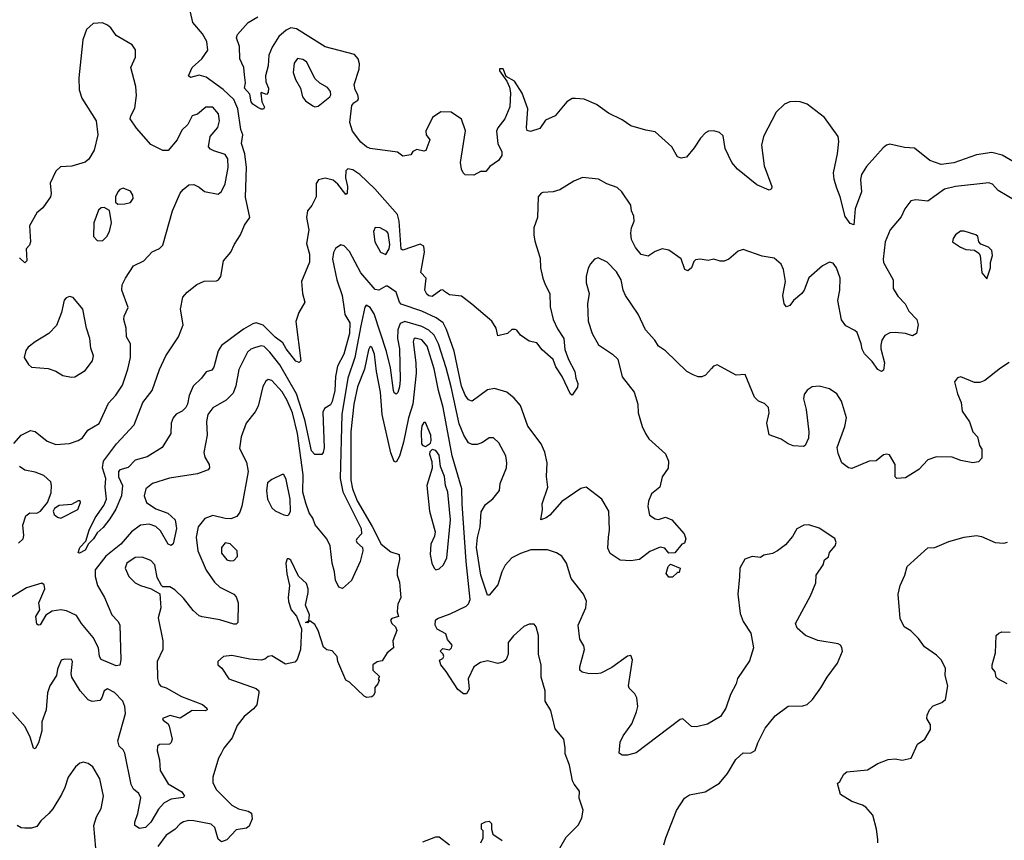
# Model space of a CAD drawing. Extents: x 2133461 to 2293071, y 753526 to 916327.
# Tile 114 of 256: x 2181706 to 2187407, y 838990 to 843741. Entities that reach past the tile are written whole.
import ezdxf

# ---------------------------------------------------------------- set-up
doc = ezdxf.new("R2010")
doc.units = 0

msp = doc.modelspace()

# ---------------------------------------------------------------- linework, layer by layer
at = {"layer": '0CON10XD'}
for points in [[(2187475, 842690), (2187372, 842752), (2187338.9, 842788.9), (2187316.3, 842796.3), (2187124.6, 842774.6), (2187060.9, 842759.1), (2186965, 842690.6), (2186895, 842697.5), (2186865, 842692), (2186830.8, 842645), (2186810.6, 842599.4), (2186745.4, 842525), (2186716.7, 842455), (2186704.5, 842355), (2186707.5, 842335), (2186764.3, 842235), (2186763.8, 842185), (2186790.9, 842140.9), (2186832, 842095), (2186855, 842052.5), (2186900, 842005), (2186907.5, 841975), (2186897.5, 841925), (2186875, 841910), (2186834.3, 841924.3), (2186775, 841930), (2186745, 841928), (2186715, 841913.3), (2186698, 841885), (2186692.7, 841857.3), (2186692.5, 841835), (2186713.1, 841755), (2186707.3, 841712.7), (2186696.4, 841703.6), (2186675, 841715.8), (2186642.3, 841762.3), (2186596.9, 841806.9), (2186583.4, 841833.4), (2186577.2, 841865), (2186555, 841930), (2186542.2, 841942.2), (2186488.7, 841968.7), (2186463.6, 842003.6), (2186443.3, 842115), (2186455.5, 842175), (2186457.3, 842245), (2186435, 842303.8), (2186415, 842332), (2186395, 842336.2), (2186353.8, 842315), (2186275, 842245.6), (2186248.5, 842175), (2186235, 842155.8), (2186185.6, 842114.4), (2186165, 842086.2), (2186145, 842078.8), (2186131.9, 842095), (2186124.5, 842145), (2186139.1, 842225), (2186127.5, 842295), (2186114, 842325), (2186075, 842360.8), (2186005, 842372.5), (2185895, 842410.8), (2185865, 842401.2), (2185812.5, 842355), (2185785, 842343.8), (2185762.3, 842342.3), (2185725, 842354), (2185692.3, 842347.7), (2185645, 842354.2), (2185619.5, 842350.5), (2185608.8, 842341.2), (2185596, 842305), (2185575, 842286.2), (2185556.7, 842295), (2185535.5, 842355.5), (2185465, 842407.5), (2185425, 842414.3), (2185385, 842398.6), (2185345, 842372.5), (2185305, 842380.8), (2185271.1, 842421.1), (2185248.3, 842468.3), (2185244.5, 842505.5), (2185248.1, 842535), (2185264.2, 842575), (2185262.7, 842602.7), (2185247.5, 842635), (2185245, 842667.5), (2185192, 842745), (2185165, 842770), (2185105, 842790), (2185057.3, 842817.3), (2184965, 842828), (2184915, 842806), (2184832.5, 842755), (2184795, 842744.2), (2184735, 842740), (2184724.4, 842735.6), (2184708.6, 842715), (2184704.4, 842595), (2184681.9, 842535), (2184682.2, 842495), (2184688.3, 842458.3), (2184720.2, 842360.2), (2184720.6, 842305), (2184735.3, 842245.3), (2184747.7, 842207.7), (2184776.1, 842156.1), (2184777.8, 842077.8), (2184794.5, 842005), (2184820.2, 841950.2), (2184856.4, 841895), (2184862, 841832), (2184883.7, 841773.7), (2184919.5, 841705), (2184925.5, 841665), (2184937.8, 841635), (2184935, 841613.8), (2184905, 841567.5), (2184895, 841572.5), (2184846.7, 841675), (2184810.5, 841730.5), (2184793.9, 841773.9), (2184730.3, 841830.3), (2184700.5, 841870.5), (2184655, 841880), (2184605, 841913.8), (2184585, 841942.5), (2184575, 841946.7), (2184555, 841946.7), (2184530, 841925), (2184475, 841910), (2184464, 841955), (2184438.8, 841995), (2184323.9, 842093.9), (2184265, 842140), (2184195, 842148.1), (2184165, 842168), (2184155, 842176.2), (2184145, 842175.8), (2184095, 842137.8), (2184075, 842141.4), (2184062.7, 842152.7), (2184051.1, 842175), (2184058.5, 842245), (2184028.2, 842278.2), (2184049.4, 842395), (2184045, 842430), (2184025, 842442.2), (2183925, 842406.4), (2183915, 842412.5), (2183904, 842574), (2183893.8, 842613.8), (2183762, 842762), (2183675.5, 842845), (2183635, 842872.5), (2183605, 842876.9), (2183593.5, 842865), (2183592.9, 842825), (2183604.6, 842775), (2183602, 842735), (2183595, 842728), (2183548.8, 842788.8), (2183521.5, 842811.5), (2183475, 842823.5), (2183435.3, 842814.7), (2183421.7, 842791.7), (2183423.3, 842715), (2183397.8, 842665), (2183372.2, 842635), (2183366.2, 842595), (2183379.7, 842525), (2183367.5, 842445), (2183383.1, 842383.1), (2183383.6, 842336.4), (2183338.1, 842225), (2183344.2, 842155), (2183356, 842105), (2183323.1, 842045), (2183305.6, 841994.4), (2183334.2, 841765.8), (2183325, 841756.2), (2183305, 841764.3), (2183248.6, 841835), (2183229.8, 841869.8), (2183185, 841902.3), (2183115, 841971.5), (2183075, 841985.4), (2183055, 841980.4), (2183001.7, 841948.3), (2182875.3, 841854.7), (2182855, 841824.2), (2182830.8, 841729.2), (2182818.2, 841711.8), (2182785, 841702.2), (2182758.5, 841665), (2182710.3, 841619.7), (2182686.7, 841565), (2182677.5, 841515), (2182667.3, 841495), (2182646.7, 841475), (2182612.1, 841457.9), (2182593.8, 841435), (2182583.8, 841405), (2182580.6, 841345), (2182530, 841265), (2182445, 841210), (2182375, 841190.9), (2182335, 841148.1), (2182286.2, 841135), (2182278.2, 841125), (2182277.3, 841095), (2182301.1, 841045), (2182294.6, 840985), (2182262.9, 840907.1), (2182228.5, 840851.5), (2182188.7, 840801.3), (2182155, 840770), (2182133.6, 840735), (2182103.5, 840706.5), (2182085, 840670), (2182051.7, 840651.7), (2182044, 840655), (2182054.5, 840685), (2182088.2, 840721.8), (2182107.9, 840785), (2182143.7, 840856.3), (2182192.6, 840927.4), (2182208.2, 840965), (2182201.8, 841035), (2182204.4, 841085), (2182185.9, 841145.9), (2182191.1, 841185), (2182265.8, 841285), (2182367.9, 841395), (2182419.6, 841525), (2182473.8, 841595), (2182514.7, 841715.3), (2182552.5, 841795), (2182625.5, 841905), (2182651.9, 841975), (2182637.1, 842065), (2182650.8, 842135), (2182675, 842164.2), (2182732.6, 842207.4), (2182775, 842227.1), (2182845, 842228.6), (2182857.5, 842235), (2182871.4, 842255), (2182885.5, 842344.5), (2182928.9, 842395), (2182948.9, 842441.1), (2182985, 842496.2), (2183008.5, 842551.5), (2183038.5, 842595), (2183014.2, 842714.2), (2183019.2, 842885), (2183009.1, 842965), (2182991.2, 843025), (2182998.1, 843075), (2182986, 843106), (2182969, 843225), (2182945, 843278.8), (2182885, 843337.3), (2182785, 843407.6), (2182745, 843418.9), (2182695, 843405.4), (2182682.7, 843415), (2182705.3, 843465), (2182760, 843515), (2182795.5, 843565), (2182790.4, 843615), (2182765, 843659.1), (2182708.1, 843725), (2182694.2, 843784.2)], [(2187496.6, 842896.6), (2187395, 842957.3), (2187335, 842972.4), (2187245, 842958.5), (2187115, 842911.8), (2187041.9, 842901.9), (2186976, 842925), (2186887.4, 842997.4), (2186828.3, 843001.7), (2186745, 843019.5), (2186724.6, 843015.4), (2186705, 842999.4), (2186608.9, 842891.1), (2186580.5, 842845), (2186574.5, 842815), (2186580.8, 842745), (2186543.3, 842645), (2186535, 842553.3), (2186515, 842560), (2186485, 842602), (2186457.1, 842715), (2186437.3, 842765), (2186422, 842815), (2186418, 842855), (2186441.9, 842965), (2186448.5, 843035), (2186444.5, 843065), (2186365.2, 843175.2), (2186265, 843251), (2186225, 843264.7), (2186195, 843267.3), (2186165, 843264.5), (2186135, 843251.9), (2186085.7, 843205), (2186013.3, 843065), (2186000.8, 843015), (2186015.8, 842895), (2186060, 842775), (2186058.3, 842761.7), (2186045, 842753.3), (2185973.8, 842785), (2185862, 842875), (2185829.2, 842915), (2185790.6, 842995), (2185778.3, 843068.3), (2185757.9, 843087.9), (2185725, 843097.1), (2185694.3, 843095.7), (2185677.5, 843085), (2185647.5, 843055), (2185611.7, 842998.3), (2185565.9, 842944.1), (2185535, 842938.8), (2185515, 842947.5), (2185482.5, 843005), (2185385, 843092.5), (2185330.7, 843100.7), (2185245, 843126), (2185195, 843161.2), (2185115, 843200), (2185045, 843250), (2184975, 843280.8), (2184925, 843284.2), (2184905, 843283.8), (2184874.4, 843265.6), (2184805.5, 843184.5), (2184750.5, 843159.5), (2184718.3, 843111.7), (2184663.6, 843093.6), (2184645, 843100), (2184640, 843115), (2184648.6, 843225), (2184615.4, 843315.4), (2184571.2, 843385), (2184521.7, 843411.7), (2184505, 843456), (2184483.3, 843456.7), (2184483.3, 843445), (2184526.7, 843385), (2184541.2, 843351.2), (2184547, 843317), (2184544.4, 843235.6), (2184515, 843166.7), (2184474.5, 843115.5), (2184467.5, 843095), (2184474.3, 843025), (2184496.7, 842975), (2184496.7, 842955), (2184478.8, 842925), (2184428.3, 842891.7), (2184405, 842862.5), (2184375, 842862.5), (2184335, 842840), (2184285, 842842.5), (2184273.9, 842853.9), (2184264, 842875), (2184258.8, 842915), (2184287.7, 843097.7), (2184264.2, 843165), (2184205, 843205.6), (2184145, 843207.1), (2184096.7, 843175), (2184057.5, 843095), (2184059.2, 843075), (2184080.8, 843045), (2184057, 842983), (2184045, 842980), (2184005, 842990), (2183982.3, 842977.7), (2183970.7, 842959.3), (2183925, 842951.2), (2183894.2, 842974.2), (2183735, 842995.6), (2183714.2, 843005), (2183682.1, 843032.1), (2183632, 843095), (2183616.7, 843145), (2183629.6, 843245), (2183640, 843260), (2183664.3, 843275), (2183667.9, 843285), (2183664.4, 843305), (2183647.8, 843335), (2183643.5, 843365), (2183672, 843455), (2183674, 843485), (2183666.2, 843515), (2183645, 843538.8), (2183475, 843583.5), (2183308.3, 843688.3), (2183275, 843694.6), (2183248.9, 843681.1), (2183205.6, 843644.4), (2183168.3, 843581.7), (2183148.5, 843535), (2183145.4, 843474.6), (2183130, 843415), (2183131.7, 843381.7), (2183145.7, 843345), (2183145, 843320), (2183135, 843307.5), (2183105, 843320), (2183102.5, 843315), (2183107.5, 843265), (2183122.5, 843235), (2183116.7, 843223.3), (2183105, 843222.5), (2183085, 843232.5), (2183055, 843251.2), (2183046, 843265), (2183038.8, 843308.8), (2183007.5, 843345), (2183013.3, 843375), (2183008, 843422), (2183003.8, 843463.8), (2182980, 843515), (2182978.8, 843585), (2182960.8, 843635), (2182966.2, 843655), (2183028.8, 843725), (2183085, 843756.7)], [(2181672.7, 841287.3), (2181715, 841336.2), (2181767.7, 841362.3), (2181795, 841357.1), (2181865, 841301.5), (2181915, 841280.8), (2181995, 841287.5), (2182045, 841304.4), (2182069.4, 841320.6), (2182100.6, 841365), (2182166.8, 841403.2), (2182219.5, 841520.5), (2182262.7, 841567.3), (2182300.6, 841625), (2182332.6, 841717.4), (2182347.8, 841785), (2182347.5, 841865), (2182324.2, 841905), (2182321.9, 841955), (2182309.1, 842005), (2182310.9, 842025), (2182334.3, 842075), (2182296.5, 842175), (2182300, 842205), (2182317.8, 842245), (2182365, 842315.7), (2182425, 842345.7), (2182473.2, 842396.8), (2182515, 842416.2), (2182534, 842435), (2182590, 842635), (2182634.3, 842735.7), (2182651.7, 842758.3), (2182686.1, 842783.9), (2182715, 842786), (2182745, 842771.2), (2182775.7, 842745.7), (2182855, 842731.4), (2182873.6, 842746.4), (2182895, 842790), (2182912.5, 842885), (2182910.8, 842935), (2182895, 842960.6), (2182830.8, 842980.8), (2182811.1, 842991.1), (2182800, 843005), (2182808.8, 843065), (2182852.7, 843117.3), (2182863.6, 843155), (2182856.5, 843195), (2182823.6, 843233.6), (2182784.6, 843235.4), (2182735, 843194), (2182705, 843184), (2182678.8, 843135), (2182645, 843101.2), (2182618, 843045), (2182565, 842983.8), (2182535, 842983.8), (2182465, 843018.8), (2182382.1, 843112.1), (2182346.1, 843166.1), (2182348.8, 843185), (2182372.3, 843227.7), (2182382.7, 843302.7), (2182378.1, 843355), (2182349.2, 843465), (2182375.7, 843524.3), (2182376.1, 843566.1), (2182357.5, 843595), (2182265, 843648.6), (2182233.4, 843693.4), (2182215, 843709.6), (2182185, 843722.1), (2182132.1, 843717.9), (2182092, 843685), (2182072.5, 843625), (2182047.5, 843405), (2182050.8, 843335), (2182065.8, 843285.8), (2182148.1, 843155), (2182158.2, 843075), (2182137.1, 842985), (2182106, 842934), (2182085, 842916.9), (2182007.1, 842892.9), (2181941.7, 842888.3), (2181915, 842863.8), (2181883.3, 842795), (2181888.6, 842735), (2181884.3, 842715.7), (2181839.3, 842650.7), (2181805, 842623.3), (2181762.7, 842547.3), (2181768.6, 842455), (2181762, 842435), (2181743.3, 842415), (2181746.7, 842345), (2181735, 842332.5), (2181705, 842362.5)], [(2183415, 843236.9), (2183435, 843240), (2183502, 843295), (2183507.2, 843305), (2183505.3, 843325), (2183487.8, 843347.8), (2183443.1, 843373.1), (2183417.7, 843397.7), (2183367.3, 843497.3), (2183345, 843510.4), (2183315, 843515.6), (2183295, 843490), (2183290, 843435), (2183303.5, 843395), (2183332.2, 843345), (2183343.5, 843295), (2183361.5, 843271.5), (2183402.6, 843242.6), (2183415, 843236.9)], [(2182273.6, 842673.6), (2182315, 842674), (2182347, 842683), (2182363.8, 842706.2), (2182361.4, 842725), (2182347.2, 842747.2), (2182304.5, 842765.5), (2182285, 842757.5), (2182274, 842745), (2182261.2, 842715), (2182260, 842685), (2182273.6, 842673.6)], [(2182185, 842460), (2182210.8, 842485), (2182225.8, 842515), (2182237.5, 842565), (2182226.2, 842636.2), (2182195, 842653.8), (2182178.3, 842651.7), (2182161.7, 842638.3), (2182136, 842565), (2182133.8, 842485), (2182155, 842463.3), (2182185, 842460)], [(2183825, 842381.2), (2183845, 842413.8), (2183849.8, 842440.2), (2183838.6, 842505), (2183832.5, 842515), (2183792.5, 842535), (2183765, 842538), (2183754, 842515), (2183761.4, 842455), (2183795, 842395.8), (2183825, 842381.2)], [(2187305, 842240), (2187326.2, 842305), (2187326.2, 842335), (2187338, 842375), (2187333.8, 842405), (2187315, 842423.3), (2187270.7, 842440.7), (2187260, 842455), (2187253.3, 842485), (2187242.5, 842495), (2187175, 842516.2), (2187153.9, 842516.1), (2187123.3, 842495), (2187110, 842475), (2187107.5, 842455), (2187154.1, 842424.1), (2187185, 842411.2), (2187235, 842407.5), (2187259.3, 842389.3), (2187266.7, 842375), (2187277.5, 842275), (2187305, 842240)], [(2186445, 841230), (2186438.6, 841265), (2186483.1, 841385), (2186493.1, 841435), (2186465, 841532.5), (2186437.5, 841575), (2186395, 841603.3), (2186335, 841620), (2186295, 841615.7), (2186265, 841596), (2186248.3, 841571.7), (2186243.3, 841545), (2186260, 841485), (2186275.8, 841355), (2186272.3, 841317.7), (2186254.1, 841275.9), (2186245, 841270), (2186185, 841274.4), (2186155, 841285.7), (2186115, 841311.9), (2186045, 841337.5), (2186032.2, 841405), (2186045.6, 841465), (2186041.2, 841495), (2186018.8, 841518.8), (2185983, 841533), (2185961.2, 841555), (2185907, 841687), (2185855, 841683.8), (2185745, 841742), (2185722.5, 841735), (2185711.7, 841721.7), (2185676.8, 841683.2), (2185655.8, 841674.2), (2185635, 841674), (2185605, 841684), (2185568.8, 841705), (2185445, 841824), (2185405, 841850), (2185383.8, 841885), (2185329.2, 841945), (2185286.4, 842036.4), (2185213.8, 842145), (2185199.6, 842175), (2185188.8, 842235), (2185161.4, 842281.4), (2185107.4, 842337.4), (2185055, 842361.4), (2185035, 842354.2), (2185011.9, 842328.1), (2184997.8, 842302.2), (2184986.4, 842253.6), (2184986.6, 842216.6), (2185003.1, 842155), (2184992.9, 842095), (2184997.5, 841995), (2185020, 841925), (2185058, 841858), (2185138.8, 841805), (2185168.8, 841775), (2185195, 841673.3), (2185263.6, 841585), (2185285.5, 841515), (2185287.1, 841465), (2185310.6, 841385), (2185330, 841345), (2185349.2, 841315), (2185445, 841227.1), (2185462.9, 841185), (2185460, 841145), (2185425.8, 841095), (2185412, 841035), (2185364.4, 840995.6), (2185346.6, 840953.4), (2185343.4, 840923.4), (2185352.3, 840872.3), (2185385, 840852), (2185405, 840848), (2185445, 840860), (2185482.5, 840845), (2185552.5, 840765), (2185562.5, 840735), (2185555, 840710), (2185540, 840705), (2185500, 840655), (2185465, 840652.5), (2185440.7, 840680.7), (2185415, 840686.2), (2185355, 840662.5), (2185295, 840615.7), (2185245, 840607.5), (2185182.6, 840612.6), (2185125, 840650), (2185112.1, 840682.1), (2185115.5, 840745), (2185121.1, 840785), (2185117.1, 840895), (2185076.2, 840965), (2184985, 841033.8), (2184955, 841026.2), (2184845, 840951.1), (2184775, 840871.9), (2184755, 840856.9), (2184722.5, 840845), (2184733.1, 840905), (2184731.3, 840938.7), (2184764.5, 841035), (2184756.4, 841096.4), (2184759.6, 841175), (2184746.3, 841236.3), (2184725.5, 841285), (2184648.5, 841388.5), (2184605, 841506.7), (2184569.7, 841549.7), (2184526.2, 841585), (2184455, 841605.5), (2184415, 841597.8), (2184325, 841531.4), (2184305, 841540), (2184285, 841566.2), (2184265, 841618.8), (2184222.4, 841822.4), (2184177.4, 841947.4), (2184157.5, 841985), (2184117.8, 842015), (2184035, 842054.2), (2183915, 842093.8), (2183904.8, 842105), (2183885, 842162.5), (2183835, 842198), (2183825, 842198), (2183785.3, 842174.7), (2183765, 842178.7), (2183681.7, 842275), (2183615, 842398.2), (2183585, 842431.4), (2183565, 842438), (2183535, 842416), (2183522.7, 842392.7), (2183518.1, 842355), (2183541.8, 842235), (2183573.5, 842145), (2183585.6, 842065), (2183588.6, 842035), (2183617.5, 841985), (2183615.2, 841925), (2183582.2, 841805), (2183545.8, 841735), (2183535.3, 841675), (2183530.8, 841595), (2183515, 841531.2), (2183505, 841511.1), (2183470.9, 841489.1), (2183461.9, 841468.1), (2183468.7, 841261.3), (2183464, 841236), (2183455, 841224.4), (2183415, 841224.1), (2183395.2, 841245), (2183357.3, 841425), (2183308.4, 841575), (2183212.8, 841742.8), (2183155, 841816.9), (2183121.2, 841848.8), (2183105, 841852.5), (2183065, 841841.5), (2183045, 841833.3), (2183025, 841815.6), (2182974.6, 841715.4), (2182958.1, 841621.9), (2182941.6, 841578.4), (2182901.2, 841538.8), (2182825, 841494.2), (2182795.8, 841455), (2182787.8, 841415), (2182791.8, 841335), (2182771.5, 841235), (2182777.4, 841207.4), (2182803.1, 841165), (2182804.3, 841145.7), (2182798, 841135), (2182735, 841111.9), (2182572.7, 841087.3), (2182475, 841056), (2182437.1, 841025), (2182427.3, 840985), (2182439.6, 840945), (2182495, 840909.5), (2182563.2, 840883.2), (2182606.5, 840845), (2182613.6, 840795), (2182594.2, 840705.8), (2182583.6, 840696.4), (2182565, 840704.2), (2182521.3, 840781.3), (2182495, 840806.7), (2182455, 840820.9), (2182405, 840815.4), (2182352.9, 840775), (2182291.8, 840705), (2182205.4, 840635), (2182143.1, 840555), (2182142.2, 840517.8), (2182157.3, 840465), (2182196.2, 840395), (2182238.9, 840295), (2182275, 840258.1), (2182285, 840236.7), (2182291.5, 840035), (2182285, 840004.5), (2182265, 840000.9), (2182177.4, 840037.4), (2182168.4, 840055), (2182161.5, 840105), (2182131.8, 840165), (2182064.7, 840245), (2182035, 840291.2), (2181977.7, 840317.7), (2181945, 840324.6), (2181894.2, 840315.8), (2181856.6, 840293.4), (2181825, 840238.1), (2181815, 840235.6), (2181805, 840242), (2181800, 840285), (2181822.5, 840325), (2181817.7, 840365), (2181852.3, 840445), (2181848.2, 840468.2), (2181835, 840479.6), (2181745, 840451.2), (2181635, 840384.8)], [(2182005, 841670.8), (2182025, 841674), (2182085, 841710), (2182127.5, 841765), (2182134.2, 841795), (2182118.3, 841838.3), (2182111.5, 841895), (2182093.5, 841955), (2182072.2, 842065), (2182015, 842132), (2181995, 842138.6), (2181975, 842131.4), (2181963.6, 842116.4), (2181947.5, 842045), (2181919.8, 841970.2), (2181875.4, 841924.6), (2181795, 841875.8), (2181756, 841845), (2181740.8, 841825), (2181732, 841785), (2181756.2, 841745), (2181775, 841730), (2181871.2, 841721.2), (2181915, 841705.8), (2181955, 841681.4), (2182005, 841670.8)], [(2185436.4, 838963.6), (2185446.2, 839005), (2185508.3, 839161.7), (2185555, 839233.3), (2185585, 839253.8), (2185675, 839271.2), (2185758.8, 839321.2), (2185805, 839376.7), (2185852.7, 839457.3), (2185875, 839480), (2185895, 839496.7), (2185936.4, 839493.6), (2185965, 839510), (2185980, 839555), (2186021.7, 839638.3), (2186080.3, 839709.7), (2186155, 839766.2), (2186240.7, 839769.3), (2186265, 839776.7), (2186296.7, 839805), (2186345, 839873.3), (2186381.2, 839935), (2186441.2, 840015), (2186470, 840085), (2186467, 840107), (2186459.3, 840119.3), (2186445, 840126.7), (2186327.7, 840147.7), (2186255, 840176.2), (2186207.7, 840217.7), (2186198.8, 840245), (2186283.8, 840405), (2186315, 840480), (2186317.1, 840525), (2186357.5, 840585), (2186366.7, 840613.3), (2186388.3, 840631.7), (2186393.9, 840656.1), (2186426.7, 840695), (2186433.3, 840715), (2186425, 840737.5), (2186335, 840796.2), (2186275.9, 840815.9), (2186245.7, 840814.3), (2186205, 840793.3), (2186180.5, 840749.5), (2186139.3, 840700.7), (2186093.6, 840666.4), (2186065, 840651.2), (2186015, 840640), (2185995, 840626.7), (2185946.4, 840633.6), (2185905, 840616.7), (2185875.8, 840565), (2185874.4, 840515.6), (2185864.4, 840415), (2185877, 840303), (2185895, 840257.5), (2185939.7, 840189.7), (2185954.2, 840105), (2185931.9, 840028.1), (2185863, 839927), (2185854.2, 839895), (2185821.4, 839835), (2185794.3, 839755), (2185764.2, 839705.8), (2185687.9, 839662.1), (2185625, 839646), (2185595, 839648.8), (2185545, 839693.3), (2185530.5, 839689.5), (2185275, 839496.7), (2185225, 839483.8), (2185195, 839483.8), (2185176.7, 839495), (2185182.7, 839557.3), (2185200, 839595), (2185250.6, 839665), (2185277.1, 839732.9), (2185284.4, 839765), (2185279.2, 839815), (2185267.9, 839837.9), (2185235, 839870), (2185230, 839885), (2185253.3, 840035), (2185245, 840060), (2185225, 840056.7), (2185135, 839990), (2185071.7, 839958.3), (2185045, 839953.5), (2184996.4, 839956.4), (2184963.6, 839963.6), (2184950, 839975), (2184949.4, 839995), (2184975.7, 840095), (2184971.4, 840115), (2184949.5, 840155), (2184940, 840235), (2184984.4, 840335), (2184987.5, 840375), (2184971.2, 840415), (2184898.8, 840505), (2184872.5, 840595), (2184845.7, 840635.7), (2184815, 840654), (2184761.5, 840671.5), (2184665, 840671.1), (2184605, 840651.2), (2184555.6, 840624.4), (2184517, 840583), (2184496.9, 840545), (2184475, 840468.8), (2184425, 840410), (2184415, 840410), (2184375.3, 840525), (2184350.7, 840685), (2184356.5, 840743.5), (2184371.2, 840805), (2184377.9, 840892.1), (2184403.3, 840935), (2184445, 840966.2), (2184483.8, 841015), (2184487.5, 841055), (2184523.8, 841146.2), (2184526.8, 841175), (2184520.7, 841215), (2184480.9, 841290.9), (2184449.8, 841319.8), (2184425, 841320), (2184385, 841292.2), (2184355, 841281.5), (2184325, 841280.9), (2184305, 841291.2), (2184277, 841335), (2184251.4, 841401.4), (2184203.6, 841615), (2184175.8, 841725), (2184130.3, 841865), (2184105.2, 841915), (2184075, 841943.7), (2184035, 841965.6), (2183935, 841993.6), (2183908.8, 841981.2), (2183894.7, 841945.3), (2183893.5, 841895), (2183904.2, 841835), (2183908.4, 841655), (2183904.5, 841615), (2183895, 841582.5), (2183885, 841572.5), (2183875, 841580), (2183870.5, 841595), (2183853.8, 841725), (2183830.1, 841820.1), (2183758.4, 842038.4), (2183735, 842075.4), (2183711.9, 842088.1), (2183704.2, 842075.8), (2183681.9, 841968.1), (2183647, 841785), (2183606.6, 841665), (2183571.5, 841455), (2183562.4, 841085), (2183577.4, 841007.4), (2183683.5, 840795), (2183685, 840763.8), (2183657.1, 840735), (2183654.4, 840725), (2183657.1, 840715), (2183690.6, 840685), (2183693.6, 840665), (2183676.7, 840605), (2183626.2, 840495), (2183575, 840447.5), (2183553.3, 840455), (2183535.3, 840495.3), (2183529.4, 840545), (2183514.7, 840595), (2183503.6, 840695), (2183483.6, 840735), (2183417.3, 840817.3), (2183402.5, 840855), (2183382.1, 840885), (2183362.8, 840942.8), (2183346.3, 841005), (2183348, 841105), (2183315, 841345.8), (2183285, 841465.6), (2183255, 841535.5), (2183225, 841586.2), (2183165, 841651.5), (2183145, 841657.8), (2183130.9, 841649.1), (2183113.5, 841616.5), (2183085.8, 841504.2), (2183068.5, 841471.5), (2183017.3, 841405), (2182988.8, 841325), (2182979.1, 841259.1), (2183019.3, 841179.3), (2183029.1, 841125), (2182991.5, 840925), (2182979.8, 840890.2), (2182963.8, 840865), (2182928, 840852), (2182895, 840853.1), (2182825, 840870.5), (2182777.6, 840852.4), (2182739.7, 840805), (2182728.6, 840745), (2182738.2, 840665), (2182785, 840553.2), (2182833.1, 840485), (2182865, 840456.1), (2182946.7, 840415), (2182960.3, 840400.3), (2182970, 840365), (2182969.2, 840250.8), (2182959.2, 840240.8), (2182945, 840240.8), (2182865, 840265.6), (2182763.3, 840283.3), (2182745, 840289.2), (2182709.5, 840319.5), (2182655, 840391.5), (2182605, 840439.4), (2182575, 840456.5), (2182535, 840457.5), (2182526.1, 840466.1), (2182501.7, 840511.7), (2182488.5, 840585), (2182465, 840610), (2182415, 840629.6), (2182375, 840628), (2182327.3, 840595), (2182316.2, 840565), (2182338.2, 840518.2), (2182375, 840481.5), (2182405, 840465.5), (2182466.5, 840446.5), (2182516.7, 840416.7), (2182522.5, 840335), (2182507.7, 840277.7), (2182534, 840145), (2182535.6, 840095.6), (2182502.9, 840025), (2182503, 839927), (2182510.8, 839895), (2182523.1, 839883.1), (2182555, 839872.9), (2182643, 839823), (2182765, 839776.4), (2182789.2, 839755), (2182791.2, 839745), (2182779.5, 839739.5), (2182705, 839742.3), (2182635, 839696.9), (2182577, 839713), (2182533.8, 839695), (2182536.7, 839685), (2182565, 839663.8), (2182571.7, 839651.7), (2182588.5, 839575), (2182583.9, 839556.1), (2182573.8, 839546.2), (2182515, 839544.2), (2182504.4, 839535), (2182502, 839508), (2182515.3, 839455.3), (2182518.9, 839395), (2182565, 839317.3), (2182645, 839270.6), (2182659.4, 839245), (2182652.1, 839237.9), (2182582.3, 839227.7), (2182542.4, 839207.6), (2182508.8, 839171.2), (2182465, 839094.4), (2182435, 839063.5), (2182399.2, 839059.2), (2182372.5, 839075), (2182372.5, 839095), (2182389.1, 839145), (2182406.9, 839235), (2182395, 839260.8), (2182365.4, 839285.4), (2182352.2, 839312.2), (2182315.3, 839495), (2182305, 839513.3), (2182281.1, 839535), (2182273.3, 839565), (2182318.1, 839725), (2182314.7, 839765), (2182303.2, 839795), (2182255.3, 839845), (2182215, 839867.2), (2182194.5, 839855), (2182181.9, 839815), (2182170, 839800), (2182125, 839793.3), (2182102.4, 839802.4), (2182055.7, 839855), (2182008, 839935), (2182003.8, 839955), (2182011.2, 840025), (2182006, 840036), (2181965, 840038), (2181947, 840033), (2181925, 839980), (2181918.8, 839945), (2181880, 839885), (2181866.4, 839843.6), (2181860, 839745), (2181834.3, 839675), (2181834.1, 839624.1), (2181815.6, 839555), (2181795, 839520), (2181785, 839523.3), (2181767.6, 839587.6), (2181737.8, 839647.8), (2181665, 839730)], [(2184834.3, 838945), (2184870.9, 839009.1), (2184940.9, 839079.1), (2184960.3, 839119.7), (2184969.2, 839165), (2184944.5, 839234.5), (2184948, 839275), (2184915.8, 839315), (2184907.5, 839335), (2184890, 839425), (2184865, 839490), (2184863.8, 839525), (2184856.7, 839575), (2184806.2, 839636.2), (2184780.6, 839740.6), (2184748.6, 839795), (2184747.5, 839855), (2184725.5, 839935), (2184725.4, 840005), (2184710.4, 840065), (2184709.2, 840175), (2184696, 840225), (2184685, 840241.2), (2184655, 840240.6), (2184625, 840227.8), (2184565.9, 840174.1), (2184534.5, 840135), (2184535, 840067.5), (2184523.2, 840036.8), (2184507.6, 840022.4), (2184475, 840012.9), (2184415, 840028.8), (2184375, 840019.1), (2184336.4, 839995), (2184302.9, 839925), (2184308.8, 839865), (2184292.8, 839837.2), (2184275, 839838.5), (2184243.1, 839863.1), (2184175, 839967.5), (2184143.8, 840005), (2184137.5, 840032.5), (2184155, 840042.5), (2184162.5, 840055), (2184158.3, 840068.3), (2184140, 840085), (2184155, 840100), (2184195, 840093.3), (2184206.1, 840103.9), (2184209.3, 840119.3), (2184183, 840153), (2184173.3, 840185), (2184122.4, 840212.4), (2184112.5, 840235), (2184114.4, 840265), (2184125.8, 840275), (2184199.1, 840300.9), (2184290.6, 840345), (2184305, 840358.6), (2184314.5, 840385), (2184290.5, 840605), (2184267.1, 840937.1), (2184266.2, 841025), (2184209.8, 841215), (2184158.7, 841495), (2184131.8, 841595), (2184105, 841718.6), (2184065, 841851.5), (2184035, 841886.9), (2183995, 841897.8), (2183987.9, 841892.1), (2183983.4, 841875), (2184000.2, 841755), (2184001.5, 841695), (2183981.9, 841515), (2183956.7, 841435), (2183928.1, 841295), (2183905, 841214), (2183885, 841178.8), (2183875, 841184), (2183855, 841232.5), (2183804.2, 841455), (2183794.1, 841585), (2183772.6, 841705), (2183760, 841805), (2183745, 841845.8), (2183735, 841848), (2183725, 841828.8), (2183701.7, 841718.3), (2183662.8, 841615), (2183641.4, 841515), (2183623.1, 841355), (2183622.5, 841075), (2183632.7, 841025), (2183659.4, 840955), (2183747.2, 840807.2), (2183799.6, 840705), (2183855, 840660.3), (2183904, 840645), (2183905.7, 840615), (2183892, 840555), (2183891.2, 840525), (2183905.7, 840485), (2183908.1, 840438.1), (2183912, 840395), (2183895, 840357.5), (2183892.6, 840337.4), (2183891.9, 840311.9), (2183900, 840285), (2183860, 840275), (2183853.3, 840265), (2183860, 840245), (2183882.5, 840225), (2183890, 840205), (2183866.7, 840145), (2183870, 840105), (2183833.3, 840075), (2183805, 840030), (2183775, 840024), (2183751.2, 840005), (2183750, 839975), (2183788.3, 839938.3), (2183782.5, 839925), (2183787.5, 839915), (2183780, 839895), (2183762.5, 839875), (2183762.5, 839845), (2183755, 839827.5), (2183745, 839820), (2183715, 839817.5), (2183700, 839825), (2183615.7, 839905.7), (2183595, 839917.5), (2183548.1, 840025), (2183544, 840055), (2183515, 840086.7), (2183485, 840093.3), (2183465, 840107.5), (2183433.8, 840205), (2183415, 840240), (2183385, 840260), (2183375, 840250), (2183361.7, 840251.7), (2183380, 840260), (2183383.3, 840295), (2183361.2, 840351.2), (2183376, 840425), (2183375.9, 840445.9), (2183365.8, 840475.8), (2183319.5, 840519.5), (2183275, 840612.5), (2183265, 840620), (2183255, 840620), (2183246.4, 840593.6), (2183252.3, 840532.3)], [(2187435, 841756.2), (2187385, 841722.5), (2187295, 841652.5), (2187265, 841640), (2187235, 841640), (2187155, 841674.2), (2187135, 841668), (2187119.2, 841645), (2187136.7, 841575), (2187156.7, 841525), (2187163.8, 841475), (2187205, 841412.5), (2187223.8, 841355), (2187251.2, 841325), (2187262.5, 841275), (2187277.5, 841255), (2187277, 841203), (2187258.3, 841181.7), (2187225, 841176.2), (2187155, 841188.1), (2187105, 841208), (2187015, 841210), (2186965, 841192.5), (2186912.4, 841137.6), (2186835, 841088.8), (2186785, 841083.8), (2186774, 841095), (2186775.6, 841165), (2186741.7, 841221.7), (2186725, 841226.2), (2186707.7, 841222.3), (2186665, 841187.5), (2186625, 841184.2), (2186525, 841142), (2186505, 841146), (2186465.8, 841175), (2186445, 841230)], [(2184055, 841270), (2184085, 841290), (2184088.8, 841305), (2184086, 841335), (2184055, 841408.8), (2184045, 841408), (2184035, 841390), (2184030.6, 841355), (2184033.3, 841285), (2184040, 841275), (2184055, 841270)], [(2184115, 840555.8), (2184135, 840562), (2184158.9, 840585), (2184178.5, 840625), (2184200, 840845), (2184185.3, 841005), (2184170.6, 841045), (2184165, 841096.7), (2184143.1, 841155), (2184135, 841220), (2184115, 841246.2), (2184095, 841252.5), (2184081.2, 841238.8), (2184078.8, 841225), (2184092.2, 841182.2), (2184093.5, 841145), (2184063.3, 841045), (2184078.5, 840895), (2184111.4, 840775), (2184108.4, 840751.6), (2184087.2, 840705), (2184083.3, 840645), (2184091.8, 840595), (2184105, 840565.8), (2184115, 840555.8)], [(2181699.7, 840710.3), (2181726.2, 840735), (2181730, 840755), (2181724.3, 840815), (2181741.2, 840868.8), (2181764.2, 840885.8), (2181805, 840884.2), (2181826.7, 840895), (2181866.2, 840945), (2181888.3, 841001.7), (2181890.8, 841045), (2181885.8, 841065), (2181845, 841102.9), (2181795, 841122.2), (2181735, 841132.2), (2181705, 841154.2)], [(2183255, 840870), (2183265, 840874), (2183274.3, 840895), (2183271.8, 840965), (2183249.3, 841079.3), (2183235, 841107.5), (2183225, 841107.5), (2183165, 841079.6), (2183140.9, 841059.1), (2183134.7, 841015.3), (2183141.5, 840965), (2183165, 840915.7), (2183185, 840897.8), (2183235, 840874.3), (2183255, 840870)], [(2181945, 840854.5), (2182043.3, 840905), (2182058.8, 840945), (2182055.9, 840955.9), (2182045, 840956.2), (2182006, 840934), (2181935, 840928.9), (2181908.3, 840911.7), (2181899.2, 840895), (2181905.6, 840875.6), (2181925, 840860), (2181945, 840854.5)], [(2182925, 840607.8), (2182945, 840610.6), (2182967.6, 840632.4), (2182964.3, 840665), (2182925, 840706.7), (2182895, 840712), (2182874.5, 840685.5), (2182875, 840652), (2182905, 840614.4), (2182925, 840607.8)], [(2186674.2, 838975), (2186674.3, 838995), (2186667.8, 839055), (2186645, 839135.8), (2186605, 839181.9), (2186585, 839194.4), (2186524.6, 839214.6), (2186458.8, 839255), (2186441.7, 839318.3), (2186455, 839330), (2186477.7, 839372.3), (2186494.3, 839385.7), (2186615, 839397.1), (2186675, 839434), (2186735, 839458), (2186775, 839462), (2186815, 839453.3), (2186866.7, 839465), (2186903.8, 839546.2), (2186946.7, 839575), (2186978.8, 839631.2), (2186978.8, 839658.8), (2186958.8, 839695), (2186960, 839715), (2186974, 839745), (2186995, 839768), (2187045, 839788), (2187065.7, 839805), (2187080, 839885), (2187064.2, 839945), (2187066.2, 839985), (2187042.3, 840032.3), (2187015, 840061.2), (2186945, 840110), (2186909.1, 840159.1), (2186865, 840202.5), (2186826.7, 840225), (2186804.2, 840274.2), (2186792.5, 840415), (2186804.3, 840465), (2186830.8, 840525), (2186844.3, 840575.7), (2186965, 840683.8), (2187005, 840686), (2187085, 840720), (2187175, 840745.7), (2187245, 840754.2), (2187275, 840748.8), (2187353.9, 840713.9), (2187405, 840710), (2187425, 840716.2)], [(2185485, 840512.5), (2185465, 840512.5), (2185450, 840535), (2185460, 840575), (2185475, 840588.8), (2185530, 840565), (2185525, 840540), (2185515, 840540), (2185485, 840512.5)], [(2183252.3, 840532.3), (2183268, 840465), (2183260, 840395), (2183263, 840373), (2183278, 840325), (2183308.3, 840288.3), (2183336.7, 840215), (2183331.2, 840095), (2183313, 840037), (2183298.8, 840021.2), (2183245, 840008.8), (2183165, 840058), (2183145, 840054), (2183125, 840038.6), (2183105, 840032.5), (2183038.8, 840038.8), (2182935, 840060.6), (2182886.4, 840053.6), (2182853.3, 840025), (2182853.8, 840005), (2182875.8, 839985.8), (2182917.5, 839925), (2183075, 839869.2), (2183090, 839855), (2183091.4, 839845), (2183078.5, 839775), (2183058.9, 839751.1), (2183005, 839706.2), (2182964.5, 839655), (2182936.4, 839583.6), (2182887, 839523), (2182871.7, 839491.7), (2182858, 839465), (2182823.8, 839355), (2182824, 839325), (2182844, 839285), (2182935, 839193.6), (2182972.3, 839172.3), (2183028.9, 839158.9), (2183047.4, 839147.4), (2183052.2, 839115), (2183035, 839072.5), (2183019.2, 839060.8), (2182960.2, 839049.8), (2182905, 838993.3), (2182875, 838980.8), (2182855, 838996.2), (2182835, 839064), (2182815, 839082.5), (2182715, 839102.7), (2182685, 839104.4), (2182655, 839097.8), (2182635, 839085.6), (2182605, 839053.3), (2182555, 839020), (2182506.7, 838953.3)], [(2187423.3, 839895), (2187368.8, 839925), (2187360, 839935), (2187353.3, 839965), (2187336.1, 839986.1), (2187336, 840005), (2187356.7, 840075), (2187360, 840175), (2187375, 840190), (2187393, 840197), (2187440, 840195)], [(2182147.1, 838945), (2182135.7, 839075), (2182150.6, 839125), (2182177.5, 839175), (2182191.2, 839245), (2182170, 839345), (2182130, 839415), (2182102.5, 839435), (2182075, 839442), (2182055, 839436.2), (2182028.8, 839415), (2181985.8, 839355), (2181968, 839295), (2181947.5, 839255), (2181897.1, 839172.9), (2181874, 839146), (2181828, 839102), (2181805, 839070), (2181775, 839061.1), (2181735, 839059.4), (2181715, 839061.9), (2181691.4, 839075)], [(2184376.7, 838975), (2184390, 839005), (2184390, 839045), (2184380, 839055), (2184380, 839085), (2184403, 839097), (2184425, 839100), (2184437, 839087), (2184437.5, 839055), (2184446.4, 839026.4), (2184498.8, 838988.8)], [(2184039.3, 838980.7), (2184115, 839010), (2184135, 839010), (2184195, 838963.3)]]:
    msp.add_lwpolyline(points, dxfattribs=at)

doc.saveas('drawing.dxf')
